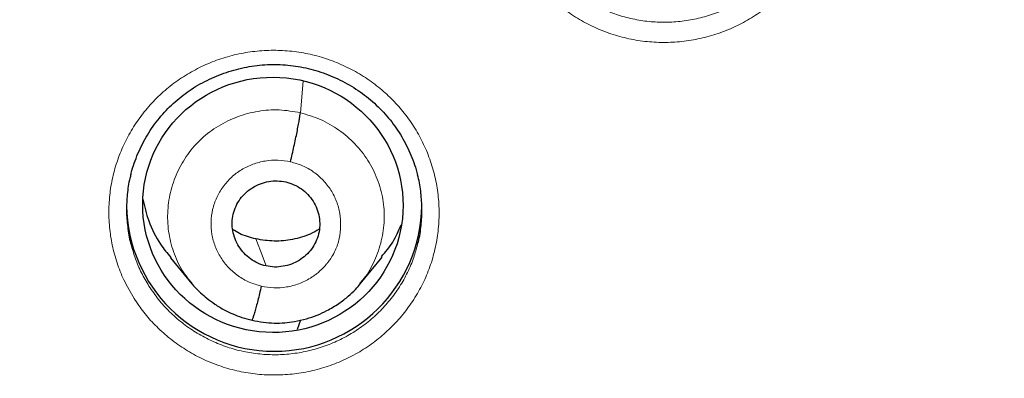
# Model space of a CAD drawing. Header units: millimetres. Extents: x 8 to 1465, y 12 to 1156.
# Tile 47 of 168: x 575 to 586, y 1078 to 1082. Entities that reach past the tile are written whole.
import ezdxf

# ---------------------------------------------------------------- set-up
doc = ezdxf.new("R2010")
doc.units = ezdxf.units.MM

msp = doc.modelspace()

# ---------------------------------------------------------------- linework, layer by layer
at = {"color": 252, "linetype": 'Continuous', "lineweight": 0}
msp.add_line((578.014, 1081.077), (578.047, 1081.442), dxfattribs=at)
at = {"color": 7, "linetype": 'Continuous', "lineweight": 30}
for p, q in [((576.519, 1079.407), (576.765, 1079.11)), ((578.701, 1079.11), (578.954, 1079.416)), ((576.77, 1079.113), (576.763, 1079.122)), ((578.017, 1078.691), (577.977, 1078.581))]:
    msp.add_line(p, q, dxfattribs=at)
at = {"color": 252, "linetype": 'Continuous', "lineweight": 0, "flags": 128}
msp.add_lwpolyline([(577.619, 1079.314), (577.554, 1079.488), (577.502, 1079.625)], dxfattribs=at)
at = {"color": 7, "linetype": 'Continuous', "lineweight": 30}
msp.add_arc((577.713, 1080.032), 1.7, 180.8346, 359.1654, dxfattribs=at)
msp.add_ellipse((577.698, 1080.017), major_axis=(1.496, -0.083), ratio=0.980362, dxfattribs=at)
at = {"color": 252, "linetype": 'Continuous', "lineweight": 0}
for points, knots in [([(586.116, 1123.851), (584.724, 1123.816), (581.94, 1123.746), (577.798, 1123.182), (573.72, 1122.287), (569.739, 1121.035), (565.887, 1119.444), (562.193, 1117.525), (558.687, 1115.292), (555.395, 1112.764), (552.343, 1109.961), (549.556, 1106.903), (547.056, 1103.616), (544.861, 1100.124), (542.989, 1096.456), (541.455, 1092.64), (540.271, 1088.705), (539.443, 1084.683), (538.994, 1080.606), (538.875, 1076.973), (539.063, 1074.719), (539.138, 1073.826)], [0, 0, 0, 0, 0.053604, 0.107209, 0.160813, 0.214418, 0.268022, 0.321627, 0.375231, 0.428835, 0.48244, 0.536044, 0.589649, 0.643253, 0.696858, 0.750462, 0.804067, 0.857671, 0.911275, 0.96488, 1, 1, 1, 1]), ([(586.116, 1123.851), (587.508, 1123.816), (590.291, 1123.746), (594.434, 1123.182), (598.512, 1122.287), (602.492, 1121.035), (606.345, 1119.444), (610.038, 1117.525), (613.545, 1115.292), (616.837, 1112.764), (619.888, 1109.961), (622.675, 1106.903), (625.176, 1103.616), (627.371, 1100.124), (629.243, 1096.456), (630.777, 1092.64), (631.961, 1088.705), (632.789, 1084.683), (633.239, 1080.606), (633.356, 1076.897), (633.16, 1074.567), (633.078, 1073.598)], [0, 0, 0, 0, 0.053445, 0.106889, 0.160334, 0.213779, 0.267223, 0.320668, 0.374113, 0.427557, 0.481002, 0.534447, 0.587891, 0.641336, 0.694781, 0.748225, 0.80167, 0.855115, 0.908559, 0.962004, 1, 1, 1, 1]), ([(580.587, 1082.767), (580.546, 1082.837), (580.469, 1082.968), (580.389, 1083.176), (580.334, 1083.379), (580.302, 1083.588), (580.295, 1083.798), (580.311, 1084.008), (580.351, 1084.215), (580.415, 1084.416), (580.501, 1084.609), (580.609, 1084.791), (580.737, 1084.96), (580.883, 1085.114), (581.046, 1085.25), (581.223, 1085.368), (581.413, 1085.465), (581.612, 1085.541), (581.82, 1085.594), (582.031, 1085.624), (582.245, 1085.631), (582.459, 1085.613), (582.669, 1085.573), (582.873, 1085.509), (583.068, 1085.423), (583.253, 1085.317), (583.421, 1085.193), (583.57, 1085.055), (583.705, 1084.903), (583.823, 1084.733), (583.925, 1084.547), (584.004, 1084.351), (584.061, 1084.148), (584.094, 1083.94), (584.103, 1083.729), (584.088, 1083.519), (584.049, 1083.312), (583.987, 1083.11), (583.902, 1082.917), (583.796, 1082.734), (583.669, 1082.564), (583.524, 1082.41), (583.362, 1082.272), (583.186, 1082.153), (582.997, 1082.054), (582.798, 1081.977), (582.591, 1081.922), (582.379, 1081.891), (582.166, 1081.883), (581.952, 1081.898), (581.742, 1081.938), (581.537, 1082), (581.341, 1082.084), (581.156, 1082.19), (580.983, 1082.315), (580.831, 1082.455), (580.697, 1082.605), (580.624, 1082.713), (580.587, 1082.767)], [0, 0, 0, 0, 0.020677, 0.038559, 0.056497, 0.074379, 0.09226, 0.110199, 0.128081, 0.145961, 0.163899, 0.18178, 0.199658, 0.217594, 0.235473, 0.25335, 0.271284, 0.289161, 0.307037, 0.32497, 0.342846, 0.360722, 0.378656, 0.396532, 0.41441, 0.432345, 0.450222, 0.466977, 0.483733, 0.501614, 0.519553, 0.537435, 0.555316, 0.573255, 0.591137, 0.609018, 0.626957, 0.644838, 0.662718, 0.680656, 0.698536, 0.716414, 0.734349, 0.752227, 0.770104, 0.788037, 0.805914, 0.82379, 0.841723, 0.859599, 0.877476, 0.895409, 0.913286, 0.931164, 0.949099, 0.966978, 0.983489, 1, 1, 1, 1]), ([(580.758, 1082.907), (580.791, 1082.859), (580.856, 1082.762), (580.976, 1082.628), (581.113, 1082.502), (581.267, 1082.39), (581.433, 1082.296), (581.608, 1082.22), (581.791, 1082.165), (581.979, 1082.129), (582.17, 1082.116), (582.361, 1082.123), (582.551, 1082.151), (582.736, 1082.2), (582.914, 1082.269), (583.083, 1082.357), (583.241, 1082.464), (583.385, 1082.587), (583.515, 1082.725), (583.628, 1082.877), (583.723, 1083.041), (583.8, 1083.213), (583.834, 1083.334), (583.851, 1083.395)], [0, 0, 0, 0, 0.044261, 0.088522, 0.136449, 0.184529, 0.232456, 0.280377, 0.32845, 0.37637, 0.424289, 0.472361, 0.52028, 0.5682, 0.616274, 0.664194, 0.712119, 0.760197, 0.808122, 0.856052, 0.904135, 0.952066, 1, 1, 1, 1]), ([(576.1, 1078.941), (576.059, 1079.011), (575.982, 1079.142), (575.902, 1079.349), (575.846, 1079.552), (575.814, 1079.76), (575.807, 1079.971), (575.823, 1080.18), (575.863, 1080.387), (575.927, 1080.588), (576.013, 1080.78), (576.121, 1080.962), (576.248, 1081.13), (576.395, 1081.284), (576.557, 1081.42), (576.735, 1081.537), (576.924, 1081.634), (577.124, 1081.71), (577.331, 1081.763), (577.543, 1081.793), (577.757, 1081.799), (577.97, 1081.782), (578.18, 1081.741), (578.384, 1081.677), (578.58, 1081.591), (578.765, 1081.485), (578.932, 1081.361), (579.082, 1081.223), (579.216, 1081.07), (579.335, 1080.901), (579.437, 1080.715), (579.516, 1080.519), (579.573, 1080.316), (579.606, 1080.108), (579.615, 1079.898), (579.6, 1079.688), (579.561, 1079.481), (579.5, 1079.28), (579.415, 1079.087), (579.308, 1078.905), (579.182, 1078.735), (579.037, 1078.581), (578.875, 1078.443), (578.699, 1078.324), (578.51, 1078.226), (578.311, 1078.149), (578.104, 1078.095), (577.893, 1078.063), (577.679, 1078.056), (577.465, 1078.071), (577.255, 1078.111), (577.05, 1078.173), (576.854, 1078.257), (576.669, 1078.363), (576.496, 1078.488), (576.343, 1078.628), (576.209, 1078.779), (576.136, 1078.887), (576.1, 1078.941)], [0, 0, 0, 0, 0.020627, 0.038508, 0.056445, 0.074326, 0.092205, 0.110141, 0.12802, 0.145898, 0.163832, 0.181709, 0.199585, 0.217518, 0.235394, 0.25327, 0.271204, 0.28908, 0.306957, 0.324892, 0.342769, 0.360649, 0.378585, 0.396465, 0.414346, 0.432284, 0.450165, 0.466927, 0.48369, 0.501569, 0.519506, 0.537386, 0.555266, 0.573203, 0.591082, 0.608961, 0.626896, 0.644775, 0.662651, 0.680585, 0.698462, 0.716338, 0.734271, 0.752147, 0.770023, 0.787957, 0.805833, 0.823712, 0.841647, 0.859525, 0.877405, 0.895342, 0.913222, 0.931103, 0.949041, 0.966923, 0.983461, 1, 1, 1, 1]), ([(576.763, 1079.122), (576.732, 1079.158), (576.649, 1079.257), (576.559, 1079.448), (576.494, 1079.681), (576.48, 1079.923), (576.512, 1080.162), (576.59, 1080.391), (576.711, 1080.602), (576.872, 1080.784), (577.067, 1080.931), (577.288, 1081.038), (577.526, 1081.1), (577.772, 1081.12), (577.933, 1081.091), (578.014, 1081.077)], [0, 0, 0, 0, 0.047015, 0.126447, 0.205811, 0.285134, 0.364562, 0.443989, 0.523312, 0.602676, 0.682108, 0.761549, 0.84102, 0.920457, 1, 1, 1, 1]), ([(578.014, 1081.077), (578.092, 1081.054), (578.249, 1081.008), (578.461, 1080.883), (578.647, 1080.725), (578.798, 1080.533), (578.907, 1080.316), (578.971, 1080.083), (578.987, 1079.842), (578.954, 1079.602), (578.873, 1079.375), (578.786, 1079.21), (578.715, 1079.133), (578.699, 1079.116)], [0, 0, 0, 0, 0.097196, 0.194445, 0.291687, 0.388802, 0.485919, 0.583036, 0.680069, 0.777174, 0.874273, 0.971102, 1, 1, 1, 1]), ([(577.565, 1079.082), (577.518, 1079.096), (577.424, 1079.123), (577.296, 1079.197), (577.185, 1079.292), (577.095, 1079.407), (577.03, 1079.537), (576.991, 1079.677), (576.982, 1079.822), (577, 1079.965), (577.047, 1080.103), (577.121, 1080.228), (577.218, 1080.337), (577.335, 1080.425), (577.467, 1080.489), (577.609, 1080.526), (577.756, 1080.537), (577.853, 1080.521), (577.901, 1080.513)], [0, 0, 0, 0, 0.062502, 0.125004, 0.187506, 0.250004, 0.312502, 0.375, 0.437498, 0.5, 0.562499, 0.625, 0.687498, 0.749997, 0.812494, 0.874996, 0.937498, 1, 1, 1, 1]), ([(577.901, 1080.513), (577.948, 1080.499), (578.043, 1080.473), (578.17, 1080.398), (578.28, 1080.303), (578.37, 1080.188), (578.435, 1080.058), (578.472, 1079.918), (578.482, 1079.773), (578.466, 1079.629), (578.427, 1079.511), (578.389, 1079.44), (578.369, 1079.408), (578.36, 1079.395), (578.351, 1079.382), (578.344, 1079.372), (578.332, 1079.357), (578.313, 1079.332), (578.278, 1079.292), (578.236, 1079.252), (578.194, 1079.218), (578.16, 1079.193), (578.098, 1079.153), (577.999, 1079.105), (577.857, 1079.068), (577.71, 1079.056), (577.613, 1079.073), (577.565, 1079.082)], [0, 0, 0, 0, 0.062594, 0.124975, 0.187333, 0.249625, 0.311858, 0.374261, 0.436875, 0.499526, 0.562167, 0.59721, 0.604093, 0.610974, 0.617854, 0.624731, 0.626622, 0.642459, 0.66611, 0.695362, 0.71714, 0.735312, 0.749881, 0.81238, 0.874898, 0.937372, 1, 1, 1, 1]), ([(576.064, 1079.568), (576.08, 1079.511), (576.112, 1079.397), (576.182, 1079.234), (576.242, 1079.132), (576.272, 1079.082)], [0, 0, 0, 0, 0.335964, 0.667982, 1, 1, 1, 1]), ([(576.272, 1079.082), (576.308, 1079.03), (576.379, 1078.925), (576.507, 1078.785), (576.65, 1078.659), (576.806, 1078.549), (576.973, 1078.458), (577.15, 1078.385), (577.334, 1078.332), (577.523, 1078.3), (577.714, 1078.289), (577.905, 1078.299), (578.094, 1078.331), (578.278, 1078.382), (578.455, 1078.454), (578.622, 1078.545), (578.778, 1078.654), (578.921, 1078.779), (579.048, 1078.92), (579.159, 1079.073), (579.25, 1079.238), (579.32, 1079.401), (579.349, 1079.511), (579.363, 1079.561)], [0, 0, 0, 0, 0.047986, 0.096124, 0.14411, 0.192096, 0.240234, 0.28822, 0.336207, 0.384346, 0.432333, 0.480318, 0.528455, 0.576439, 0.624418, 0.67255, 0.720529, 0.768501, 0.816626, 0.864599, 0.912567, 0.960688, 1, 1, 1, 1])]:
    msp.add_open_spline(points, degree=3, knots=knots, dxfattribs=at)
at = {"color": 7, "linetype": 'Continuous', "lineweight": 30}
for points, knots in [([(541.036, 1079.387), (541.045, 1079.488), (541.071, 1079.792), (541.124, 1080.296), (541.194, 1080.899), (541.273, 1081.501), (541.36, 1082.102), (541.455, 1082.702), (541.559, 1083.301), (541.671, 1083.898), (541.792, 1084.494), (541.92, 1085.087), (542.057, 1085.68), (542.203, 1086.27), (542.356, 1086.858), (542.518, 1087.444), (542.687, 1088.028), (542.865, 1088.609), (543.051, 1089.189), (543.245, 1089.765), (543.447, 1090.339), (543.657, 1090.91), (543.875, 1091.478), (544.101, 1092.044), (544.335, 1092.606), (544.576, 1093.165), (544.826, 1093.721), (545.083, 1094.273), (545.347, 1094.822), (545.62, 1095.367), (545.899, 1095.908), (546.187, 1096.446), (546.482, 1096.98), (546.784, 1097.51), (547.094, 1098.035), (547.41, 1098.557), (547.734, 1099.074), (548.066, 1099.587), (548.404, 1100.095), (548.75, 1100.599), (549.102, 1101.098), (549.461, 1101.592), (549.828, 1102.081), (550.201, 1102.566), (550.58, 1103.045), (550.967, 1103.519), (551.36, 1103.988), (551.759, 1104.452), (552.165, 1104.91), (552.577, 1105.363), (552.995, 1105.81), (553.42, 1106.252), (553.851, 1106.688), (554.287, 1107.118), (554.73, 1107.542), (555.179, 1107.96), (555.633, 1108.372), (556.093, 1108.778), (556.559, 1109.177), (557.03, 1109.571), (557.507, 1109.958), (557.989, 1110.339), (558.476, 1110.713), (558.968, 1111.08), (559.466, 1111.441), (559.968, 1111.795), (560.476, 1112.143), (560.988, 1112.483), (561.504, 1112.817), (562.026, 1113.144), (562.552, 1113.464), (563.082, 1113.776), (563.617, 1114.082), (564.156, 1114.38), (564.699, 1114.671), (565.246, 1114.955), (565.796, 1115.231), (566.351, 1115.5), (566.909, 1115.761), (567.471, 1116.015), (568.037, 1116.262), (568.605, 1116.5), (569.177, 1116.731), (569.753, 1116.955), (570.331, 1117.17), (570.912, 1117.378), (571.496, 1117.578), (572.083, 1117.771), (572.672, 1117.955), (573.264, 1118.131), (573.859, 1118.3), (574.455, 1118.46), (575.054, 1118.613), (575.655, 1118.757), (576.258, 1118.893), (576.863, 1119.022), (577.469, 1119.142), (578.077, 1119.254), (578.686, 1119.357), (579.297, 1119.453), (579.91, 1119.54), (580.523, 1119.62), (581.137, 1119.69), (581.753, 1119.753), (582.369, 1119.808), (582.986, 1119.854), (583.603, 1119.892), (584.221, 1119.921), (584.839, 1119.942), (585.447, 1119.955), (585.872, 1119.959), (586.092, 1119.959), (586.116, 1119.959)], [0, 0, 0, 0, 0.004644, 0.013856, 0.023069, 0.032281, 0.041493, 0.050705, 0.059918, 0.06913, 0.078342, 0.087554, 0.096766, 0.105979, 0.115191, 0.124403, 0.133615, 0.142827, 0.152039, 0.161251, 0.170463, 0.179675, 0.188887, 0.198099, 0.207311, 0.216523, 0.225735, 0.234946, 0.244158, 0.25337, 0.262582, 0.271793, 0.281005, 0.290217, 0.299428, 0.30864, 0.317851, 0.327063, 0.336274, 0.345486, 0.354697, 0.363908, 0.37312, 0.382331, 0.391542, 0.400753, 0.409964, 0.419175, 0.428386, 0.437597, 0.446808, 0.456019, 0.46523, 0.474441, 0.483652, 0.492863, 0.502073, 0.511284, 0.520495, 0.529705, 0.538916, 0.548127, 0.557337, 0.566548, 0.575758, 0.584968, 0.594179, 0.603389, 0.612599, 0.62181, 0.63102, 0.64023, 0.64944, 0.65865, 0.667861, 0.677071, 0.686281, 0.695491, 0.704701, 0.713911, 0.723121, 0.73233, 0.74154, 0.75075, 0.75996, 0.76917, 0.77838, 0.787589, 0.796799, 0.806009, 0.815218, 0.824428, 0.833638, 0.842847, 0.852057, 0.861267, 0.870476, 0.879686, 0.888895, 0.898105, 0.907315, 0.916524, 0.925734, 0.934943, 0.944153, 0.953362, 0.962572, 0.971781, 0.980991, 0.9902, 0.998925, 1, 1, 1, 1]), ([(586.116, 1119.959), (586.224, 1119.958), (586.538, 1119.958), (587.058, 1119.95), (587.677, 1119.934), (588.295, 1119.909), (588.912, 1119.875), (589.53, 1119.833), (590.146, 1119.784), (590.762, 1119.725), (591.377, 1119.659), (591.991, 1119.584), (592.603, 1119.501), (593.215, 1119.41), (593.825, 1119.311), (594.434, 1119.203), (595.041, 1119.088), (595.647, 1118.964), (596.251, 1118.832), (596.853, 1118.692), (597.453, 1118.544), (598.051, 1118.388), (598.646, 1118.223), (599.239, 1118.051), (599.83, 1117.871), (600.418, 1117.683), (601.004, 1117.488), (601.587, 1117.284), (602.167, 1117.072), (602.744, 1116.853), (603.317, 1116.626), (603.888, 1116.392), (604.455, 1116.149), (605.019, 1115.899), (605.579, 1115.642), (606.136, 1115.377), (606.689, 1115.105), (607.238, 1114.825), (607.783, 1114.538), (608.324, 1114.244), (608.861, 1113.942), (609.394, 1113.633), (609.922, 1113.318), (610.446, 1112.995), (610.965, 1112.665), (611.48, 1112.328), (611.99, 1111.984), (612.495, 1111.634), (612.995, 1111.276), (613.49, 1110.912), (613.98, 1110.542), (614.465, 1110.165), (614.944, 1109.781), (615.419, 1109.391), (615.887, 1108.995), (616.35, 1108.592), (616.808, 1108.183), (617.259, 1107.769), (617.705, 1107.348), (618.145, 1106.921), (618.579, 1106.488), (619.007, 1106.05), (619.429, 1105.606), (619.845, 1105.156), (620.254, 1104.701), (620.657, 1104.24), (621.053, 1103.774), (621.443, 1103.302), (621.826, 1102.826), (622.203, 1102.344), (622.573, 1101.857), (622.936, 1101.366), (623.292, 1100.869), (623.641, 1100.368), (623.984, 1099.862), (624.319, 1099.352), (624.647, 1098.837), (624.968, 1098.318), (625.281, 1097.795), (625.587, 1097.267), (625.886, 1096.736), (626.178, 1096.2), (626.461, 1095.66), (626.738, 1095.117), (627.007, 1094.57), (627.268, 1094.02), (627.521, 1093.466), (627.767, 1092.909), (628.005, 1092.348), (628.235, 1091.785), (628.457, 1091.218), (628.671, 1090.649), (628.878, 1090.076), (629.076, 1089.501), (629.267, 1088.923), (629.449, 1088.343), (629.623, 1087.761), (629.789, 1087.176), (629.947, 1086.589), (630.097, 1085.999), (630.238, 1085.408), (630.371, 1084.815), (630.496, 1084.221), (630.613, 1083.624), (630.721, 1083.027), (630.821, 1082.427), (630.913, 1081.827), (630.996, 1081.225), (631.071, 1080.623), (631.137, 1080.019), (631.183, 1079.552), (631.205, 1079.287), (631.21, 1079.223)], [0, 0, 0, 0, 0.00481, 0.013996, 0.023183, 0.03237, 0.041556, 0.050743, 0.05993, 0.069116, 0.078303, 0.087489, 0.096676, 0.105863, 0.115049, 0.124236, 0.133423, 0.142609, 0.151796, 0.160983, 0.17017, 0.179356, 0.188543, 0.19773, 0.206917, 0.216104, 0.22529, 0.234477, 0.243664, 0.252851, 0.262038, 0.271225, 0.280412, 0.289599, 0.298786, 0.307973, 0.31716, 0.326347, 0.335534, 0.344721, 0.353909, 0.363096, 0.372283, 0.38147, 0.390658, 0.399845, 0.409032, 0.41822, 0.427407, 0.436595, 0.445782, 0.45497, 0.464157, 0.473345, 0.482533, 0.49172, 0.500908, 0.510096, 0.519284, 0.528472, 0.537659, 0.546847, 0.556035, 0.565223, 0.574411, 0.583599, 0.592788, 0.601976, 0.611164, 0.620352, 0.62954, 0.638729, 0.647917, 0.657105, 0.666294, 0.675482, 0.684671, 0.693859, 0.703048, 0.712237, 0.721425, 0.730614, 0.739803, 0.748991, 0.75818, 0.767369, 0.776558, 0.785747, 0.794936, 0.804125, 0.813314, 0.822503, 0.831692, 0.840881, 0.85007, 0.859259, 0.868448, 0.877637, 0.886827, 0.896016, 0.905205, 0.914394, 0.923584, 0.932773, 0.941962, 0.951152, 0.960341, 0.96953, 0.97872, 0.987909, 0.997098, 1, 1, 1, 1]), ([(562.875, 1075.985), (562.875, 1075.997), (562.88, 1076.153), (562.897, 1076.453), (562.926, 1076.886), (562.965, 1077.317), (563.012, 1077.749), (563.067, 1078.179), (563.131, 1078.608), (563.203, 1079.035), (563.283, 1079.462), (563.372, 1079.886), (563.469, 1080.309), (563.574, 1080.73), (563.687, 1081.149), (563.809, 1081.566), (563.939, 1081.98), (564.076, 1082.392), (564.222, 1082.802), (564.376, 1083.208), (564.537, 1083.612), (564.707, 1084.012), (564.884, 1084.409), (565.069, 1084.803), (565.262, 1085.193), (565.462, 1085.579), (565.67, 1085.962), (565.885, 1086.341), (566.107, 1086.715), (566.337, 1087.086), (566.574, 1087.452), (566.818, 1087.813), (567.069, 1088.17), (567.326, 1088.522), (567.591, 1088.869), (567.863, 1089.211), (568.141, 1089.548), (568.425, 1089.88), (568.716, 1090.206), (569.014, 1090.527), (569.317, 1090.842), (569.627, 1091.151), (569.942, 1091.454), (570.264, 1091.752), (570.591, 1092.043), (570.923, 1092.328), (571.262, 1092.607), (571.605, 1092.88), (571.954, 1093.146), (572.308, 1093.405), (572.667, 1093.658), (573.031, 1093.904), (573.4, 1094.143), (573.773, 1094.375), (574.151, 1094.6), (574.533, 1094.818), (574.919, 1095.029), (575.309, 1095.232), (575.703, 1095.428), (576.101, 1095.617), (576.502, 1095.798), (576.907, 1095.972), (577.315, 1096.138), (577.727, 1096.296), (578.141, 1096.446), (578.558, 1096.589), (578.978, 1096.724), (579.401, 1096.851), (579.826, 1096.97), (580.253, 1097.081), (580.682, 1097.184), (581.113, 1097.279), (581.546, 1097.366), (581.98, 1097.444), (582.416, 1097.515), (582.854, 1097.577), (583.292, 1097.631), (583.731, 1097.677), (584.172, 1097.715), (584.612, 1097.744), (585.054, 1097.765), (585.495, 1097.778), (585.937, 1097.783), (586.379, 1097.779), (586.821, 1097.767), (587.262, 1097.747), (587.703, 1097.718), (588.143, 1097.681), (588.583, 1097.636), (589.021, 1097.583), (589.459, 1097.521), (589.895, 1097.451), (590.329, 1097.373), (590.751, 1097.29), (591.027, 1097.229), (591.159, 1097.2)], [0, 0, 0, 0, 0.000874, 0.011753, 0.022632, 0.033511, 0.044389, 0.055268, 0.066146, 0.077025, 0.087903, 0.098781, 0.109659, 0.120537, 0.131415, 0.142293, 0.15317, 0.164047, 0.174924, 0.185801, 0.196678, 0.207554, 0.21843, 0.229306, 0.240182, 0.251057, 0.261933, 0.272808, 0.283682, 0.294556, 0.305431, 0.316304, 0.327178, 0.338051, 0.348924, 0.359796, 0.370669, 0.381541, 0.392412, 0.403283, 0.414155, 0.425025, 0.435896, 0.446766, 0.457636, 0.468505, 0.479374, 0.490243, 0.501112, 0.51198, 0.522848, 0.533716, 0.544583, 0.55545, 0.566317, 0.577184, 0.58805, 0.598917, 0.609782, 0.620648, 0.631514, 0.642379, 0.653244, 0.664109, 0.674973, 0.685838, 0.696702, 0.707566, 0.71843, 0.729294, 0.740158, 0.751021, 0.761885, 0.772748, 0.783611, 0.794474, 0.805337, 0.8162, 0.827063, 0.837926, 0.848788, 0.859651, 0.870514, 0.881377, 0.892239, 0.903102, 0.913965, 0.924827, 0.93569, 0.946553, 0.957416, 0.968278, 0.979141, 0.990004, 1, 1, 1, 1]), ([(576.064, 1080.363), (576.065, 1080.37), (576.075, 1080.415), (576.102, 1080.497), (576.144, 1080.608), (576.195, 1080.717), (576.253, 1080.821), (576.318, 1080.922), (576.39, 1081.016), (576.468, 1081.104), (576.551, 1081.186), (576.64, 1081.262), (576.734, 1081.331), (576.834, 1081.395), (576.94, 1081.451), (577.049, 1081.501), (577.162, 1081.543), (577.278, 1081.578), (577.396, 1081.604), (577.515, 1081.622), (577.634, 1081.632), (577.753, 1081.633), (577.871, 1081.626), (577.989, 1081.61), (578.105, 1081.587), (578.221, 1081.555), (578.334, 1081.516), (578.445, 1081.468), (578.552, 1081.413), (578.655, 1081.351), (578.753, 1081.282), (578.845, 1081.207), (578.931, 1081.126), (579.011, 1081.04), (579.084, 1080.948), (579.151, 1080.852), (579.211, 1080.75), (579.264, 1080.644), (579.31, 1080.534), (579.342, 1080.439), (579.357, 1080.38), (579.362, 1080.36)], [0, 0, 0, 0, 0.004574, 0.031262, 0.058141, 0.085121, 0.112096, 0.138949, 0.165591, 0.19195, 0.217991, 0.243899, 0.270035, 0.296416, 0.322998, 0.349725, 0.376534, 0.403352, 0.430098, 0.456718, 0.483168, 0.509424, 0.535461, 0.561579, 0.587874, 0.614326, 0.640904, 0.667567, 0.69427, 0.720949, 0.747558, 0.77406, 0.80043, 0.826618, 0.85276, 0.879096, 0.905602, 0.932243, 0.958977, 0.985754, 1, 1, 1, 1]), ([(577.901, 1080.513), (577.908, 1080.542), (577.922, 1080.601), (577.941, 1080.69), (577.96, 1080.775), (577.976, 1080.856), (577.99, 1080.929), (578.002, 1080.992), (578.01, 1081.044), (578.013, 1081.066), (578.014, 1081.077)], [0, 0, 0, 0, 0.1250658, 0.2497016, 0.3746657, 0.4999833, 0.6253114, 0.7503006, 0.8749554, 1, 1, 1, 1]), ([(576.064, 1080.365), (576.06, 1080.351), (576.038, 1080.277), (576.02, 1080.138), (576.009, 1079.95), (576.025, 1079.763), (576.043, 1079.635), (576.063, 1079.571), (576.064, 1079.568)], [0, 0, 0, 0, 0.053809, 0.287704, 0.520856, 0.75402, 0.987927, 1, 1, 1, 1]), ([(577.619, 1079.314), (577.588, 1079.323), (577.524, 1079.341), (577.439, 1079.393), (577.365, 1079.458), (577.305, 1079.536), (577.26, 1079.623), (577.233, 1079.717), (577.226, 1079.814), (577.239, 1079.911), (577.271, 1080.003), (577.32, 1080.087), (577.386, 1080.16), (577.465, 1080.218), (577.554, 1080.262), (577.65, 1080.288), (577.749, 1080.298), (577.814, 1080.286), (577.847, 1080.281)], [0, 0, 0, 0, 0.062617, 0.125099, 0.187761, 0.250496, 0.313061, 0.37535, 0.437608, 0.500001, 0.562394, 0.624652, 0.68694, 0.749505, 0.81224, 0.874901, 0.937383, 1, 1, 1, 1]), ([(577.847, 1080.281), (577.878, 1080.271), (577.942, 1080.253), (578.028, 1080.202), (578.103, 1080.138), (578.164, 1080.061), (578.208, 1079.973), (578.234, 1079.879), (578.24, 1079.781), (578.227, 1079.684), (578.195, 1079.592), (578.146, 1079.507), (578.08, 1079.434), (578.001, 1079.376), (577.912, 1079.333), (577.816, 1079.307), (577.717, 1079.298), (577.652, 1079.308), (577.619, 1079.314)], [0, 0, 0, 0, 0.0626, 0.1252336, 0.1878631, 0.2504106, 0.3129592, 0.3755079, 0.4380031, 0.5005439, 0.5630812, 0.6254446, 0.6876377, 0.74997, 0.8125155, 0.875095, 0.9375468, 1, 1, 1, 1]), ([(579.363, 1079.561), (579.366, 1079.572), (579.387, 1079.643), (579.406, 1079.779), (579.417, 1079.966), (579.404, 1080.154), (579.385, 1080.286), (579.365, 1080.354), (579.362, 1080.361)], [0, 0, 0, 0, 0.0418798, 0.2739547, 0.5067695, 0.7388445, 0.9709374, 1, 1, 1, 1]), ([(576.201, 1080.084), (576.221, 1080), (576.263, 1079.817), (576.377, 1079.588), (576.483, 1079.461), (576.524, 1079.411)], [0, 0, 0, 0, 0.343539, 0.74478, 1, 1, 1, 1]), ([(577.502, 1079.625), (577.437, 1079.642), (577.342, 1079.666), (577.261, 1079.718), (577.235, 1079.734)], [0, 0, 0, 0, 0.691589, 1, 1, 1, 1]), ([(578.231, 1079.737), (578.197, 1079.717), (578.102, 1079.663), (577.925, 1079.615), (577.713, 1079.591), (577.572, 1079.613), (577.502, 1079.625)], [0, 0, 0, 0, 0.1556971, 0.4375323, 0.7188057, 1, 1, 1, 1]), ([(578.948, 1079.42), (578.994, 1079.474), (579.089, 1079.586), (579.144, 1079.719), (579.173, 1079.787)], [0, 0, 0, 0, 0.485705, 1, 1, 1, 1]), ([(576.758, 1079.119), (576.761, 1079.116), (576.769, 1079.106), (576.788, 1079.084), (576.821, 1079.049), (576.871, 1079), (576.942, 1078.938), (577.034, 1078.87), (577.134, 1078.809), (577.239, 1078.759), (577.343, 1078.719), (577.418, 1078.701), (577.458, 1078.691)], [0, 0, 0, 0, 0.019302, 0.057061, 0.10719, 0.194617, 0.306264, 0.442399, 0.603135, 0.724094, 0.856258, 1, 1, 1, 1]), ([(577.458, 1078.69), (577.501, 1078.681), (577.585, 1078.663), (577.712, 1078.655), (577.832, 1078.659), (577.956, 1078.674), (578.082, 1078.703), (578.207, 1078.746), (578.332, 1078.804), (578.453, 1078.876), (578.561, 1078.96), (578.644, 1079.038), (578.688, 1079.089), (578.707, 1079.112)], [0, 0, 0, 0, 0.0955179, 0.1863013, 0.2726086, 0.3545532, 0.457057, 0.5518616, 0.6389396, 0.75502, 0.8538092, 0.9354072, 1, 1, 1, 1]), ([(577.565, 1079.082), (577.558, 1079.053), (577.544, 1078.996), (577.525, 1078.916), (577.506, 1078.845), (577.489, 1078.784), (577.475, 1078.737), (577.464, 1078.704), (577.46, 1078.695), (577.458, 1078.691)], [0, 0, 0, 0, 0.145587, 0.291316, 0.437208, 0.583005, 0.728644, 0.874393, 1, 1, 1, 1])]:
    msp.add_open_spline(points, degree=3, knots=knots, dxfattribs=at)

doc.saveas('drawing.dxf')
